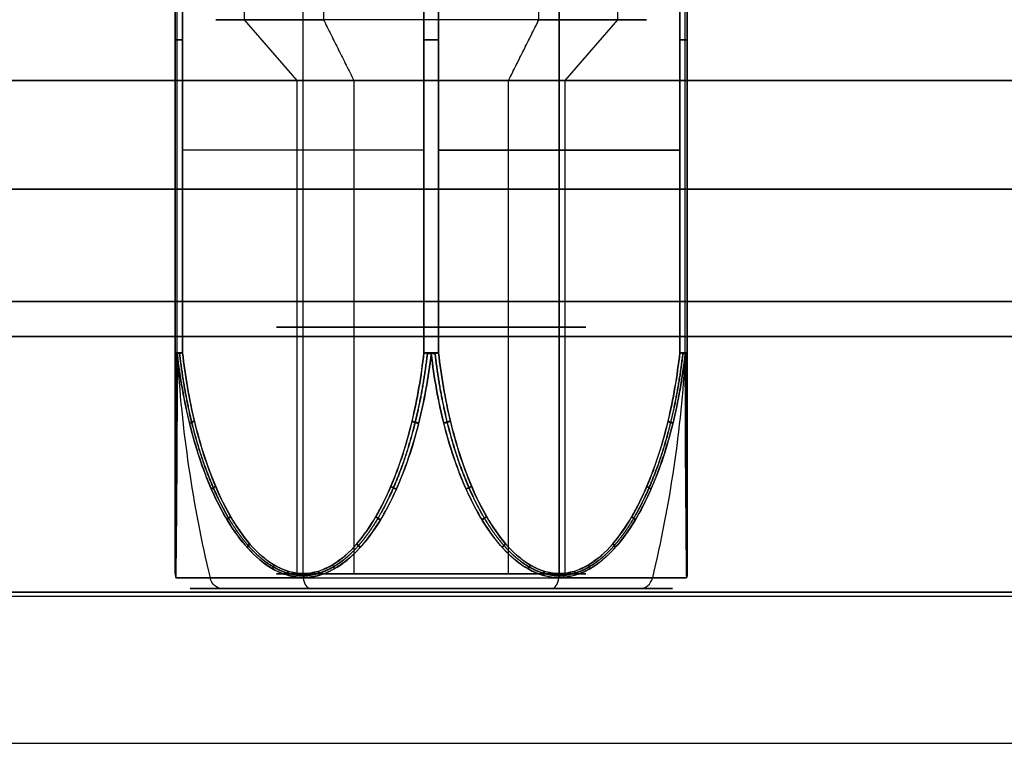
# Model space of a CAD drawing. Header units: millimetres. Extents: x -175 to 175, y -101 to 102.
# Tile 123 of 133: x 55.34 to 68.7, y 85.5 to 95.33. Entities that reach past the tile are written whole.
import ezdxf

# ---------------------------------------------------------------- set-up
doc = ezdxf.new("R2010")
doc.units = ezdxf.units.MM
doc.layers.add('Livello 01', color=7, linetype='Continuous')

msp = doc.modelspace()

# ---------------------------------------------------------------- linework, layer by layer
at = {"layer": 'Livello 01', "color": 254, "true_color": 0xcad1ee}
for p, q in [((58.392, 95.325, -111.948), (58.392, 101.5, -111.948)), ((63.458, 95.325, -109.023), (63.458, 101.5, -109.023)), ((57.45, 87.805, -110.486), (57.45, 99.3, -110.486)), ((57.477, 90.801, -112.476), (57.477, 99.3, -112.476)), ((59.187, 87.805, -107.476), (59.187, 99.3, -107.476)), ((59.187, 87.805, -113.495), (59.187, 99.3, -113.495)), ((60.825, 90.801, -106.531), (60.825, 99.3, -106.531)), ((62.662, 99.3, -113.495), (62.662, 87.805, -113.495)), ((62.662, 87.805, -107.476), (62.662, 99.3, -107.476)), ((64.373, 90.801, -108.495), (64.373, 99.3, -108.495)), ((64.4, 87.805, -110.486), (64.4, 99.3, -110.486)), ((59.106, 94.5, -111.536), (58.392, 95.325, -111.948)), ((61.975, 94.5, -112.304), (62.387, 95.325, -113.019)), ((62.744, 94.5, -109.436), (63.458, 95.325, -109.023)), ((-142, 94.5, 33.6), (142, 94.5, 33.6)), ((-142, 94.5, -254.6), (142, 94.5, -254.6)), ((59.106, 87.8, -111.536), (59.106, 94.5, -111.536)), ((62.744, 87.8, -109.436), (62.744, 94.5, -109.436)), ((57.45, 93.552, -112.376), (57.45, 93.552, -108.595)), ((60.825, 93.552, -106.531), (57.55, 93.552, -108.422)), ((60.825, 93.552, -114.44), (57.55, 93.552, -112.55)), ((64.3, 93.552, -112.55), (61.025, 93.552, -114.44)), ((61.025, 93.552, -106.531), (64.3, 93.552, -108.422)), ((64.4, 93.552, -108.595), (64.4, 93.552, -112.376)), ((-142, 93.025, 30.5), (142, 93.025, 30.5)), ((-142, 93.025, 32.5), (142, 93.025, 32.5)), ((142, 93.025, -251.5), (-142, 93.025, -251.5)), ((142, 93.025, -253.5), (-142, 93.025, -253.5)), ((-142, 91.025, 34.6), (142, 91.025, 34.6)), ((-142, 91.025, 32.6), (142, 91.025, 32.6)), ((142, 91.025, -255.6), (-142, 91.025, -255.6)), ((142, 91.025, -253.6), (-142, 91.025, -253.6)), ((62.744, 87.8, -109.436), (59.106, 87.8, -111.536)), ((61.975, 87.8, -112.304), (59.875, 87.8, -108.667)), ((63.76, 87.6, -108.849), (58.09, 87.6, -112.122)), ((59.288, 87.6, -107.65), (62.562, 87.6, -113.321)), ((-142, 87.5, 32.55), (142, 87.5, 32.55)), ((-142, 87.5, -253.55), (142, 87.5, -253.55)), ((-142, 85.5, 32.55), (142, 85.5, 32.55)), ((-142, 85.5, -253.55), (142, 85.5, -253.55))]:
    msp.add_line(p, q, dxfattribs=at)
at = {"layer": 'Livello 01', "color": 254, "true_color": 0xcad1ee, "extrusion": (0, 1, 0)}
for centre, radius, start, end in [((-60.925, -110.486, 95.325), 2.925, 240, 60), ((-57.65, -112.376, 95.05), 0.2, 300, 0), ((-57.65, -108.595, 95.05), 0.2, 360, 60), ((-60.925, -114.267, 95.05), 0.2, 240, 300), ((-60.925, -106.704, 95.05), 0.2, 60, 120), ((-64.2, -112.376, 95.05), 0.2, 180, 240), ((-64.2, -108.595, 95.05), 0.2, 120, 180), ((-60.925, -110.486, 94.5), 2.1, 60, 240), ((-60.925, -110.486, 91.15), 2.1, 240, 60), ((-60.925, -110.486, 91.15), 2.1, 60, 240), ((-57.65, -112.376, 90.801), 0.2, 300, 0), ((-57.65, -108.595, 90.801), 0.2, 360, 60), ((-60.925, -114.267, 90.801), 0.2, 240, 300), ((-64.2, -112.376, 90.801), 0.2, 180, 240), ((-64.2, -112.376, 90.801), 0.2, 180, 240), ((-60.925, -110.486, 87.8), 2.1, 240, 60), ((-60.925, -110.486, 87.747), 3.466, 60, 240), ((-60.925, -110.486, 87.8), 2.1, 60, 240), ((-60.925, -110.486, 87.6), 3.274, 278.832, 60), ((-60.925, -110.486, 87.6), 3.274, 240, 60), ((-60.925, -110.486, 87.6), 3.274, 60, 240), ((-60.925, -110.486, 87.6), 3.274, 60, 125.7143)]:
    msp.add_arc(centre, radius, start, end, dxfattribs=at)
at = {"layer": 'Livello 01', "color": 254, "true_color": 0xcad1ee, "extrusion": (0, -1, 0)}
for centre, radius, start, end in [((60.925, -110.486, -95.325), 2.925, 300, 120), ((60.925, -110.486, -94.5), 2.1, 120, 300), ((60.925, -106.704, -90.801), 0.2, 60, 120), ((64.2, -108.595, -90.801), 0.2, 0, 60), ((60.925, -110.486, -87.747), 3.466, 120, 300)]:
    msp.add_arc(centre, radius, start, end, dxfattribs=at)
at = {"layer": 'Livello 01', "color": 254, "true_color": 0xcad1ee, "extrusion": (-5.67102e-11, -0.991716, 0.128453)}
msp.add_arc((57.65, -99.782, -104.484), 0.2, 180, 210.2068, dxfattribs=at)
at = {"layer": 'Livello 01', "color": 254, "true_color": 0xcad1ee, "extrusion": (-1.68508e-12, -0.991716, -0.128453)}
msp.add_arc((57.65, -119.359, -76.099), 0.2, 149.7932, 180, dxfattribs=at)
at = {"layer": 'Livello 01', "color": 254, "true_color": 0xcad1ee, "extrusion": (0.111243, -0.991716, -0.064226)}
msp.add_arc((67.413, -117.527, -76.418), 0.2, 209.9991, 240.206, dxfattribs=at)
at = {"layer": 'Livello 01', "color": 254, "true_color": 0xcad1ee, "extrusion": (0.111243, -0.991716, 0.064226)}
msp.add_arc((67.413, -102.988, -90.61), 0.2, 119.794, 150.0009, dxfattribs=at)
at = {"layer": 'Livello 01', "color": 254, "true_color": 0xcad1ee, "extrusion": (-0.5, 2.64407e-16, 0.866025)}
msp.add_arc((-91.757, 8.507, -126.146), 15, 273.7055, 285.5083, dxfattribs=at)
at = {"layer": 'Livello 01', "color": 254, "true_color": 0xcad1ee, "extrusion": (-0.111243, -0.991716, 0.064226)}
msp.add_arc((50.423, -107.8, -104.165), 0.2, 240.206, 270.4128, dxfattribs=at)
at = {"layer": 'Livello 01', "color": 254, "true_color": 0xcad1ee, "extrusion": (-0.111243, -0.991716, -0.064226)}
msp.add_arc((50.423, -112.715, -89.973), 0.2, 89.5872, 119.794, dxfattribs=at)
at = {"layer": 'Livello 01', "color": 254, "true_color": 0xcad1ee, "extrusion": (-0.111243, 0.991716, -0.064226)}
msp.add_arc((-70.667, -108.672, 90.61), 0.2, 240.206, 270.4128, dxfattribs=at)
at = {"layer": 'Livello 01', "color": 254, "true_color": 0xcad1ee, "extrusion": (-0.111243, 0.991716, 0.064226)}
msp.add_arc((-70.667, -111.843, 76.418), 0.2, 89.5872, 119.794, dxfattribs=at)
at = {"layer": 'Livello 01', "color": 254, "true_color": 0xcad1ee, "extrusion": (0.5, -3.12481e-16, -0.866025)}
msp.add_arc((91.757, -13.468, 126.146), 15, 93.7055, 105.5083, dxfattribs=at)
at = {"layer": 'Livello 01', "color": 254, "true_color": 0xcad1ee, "extrusion": (0.111243, 0.991716, 0.064226)}
msp.add_arc((-53.678, -118.399, 89.973), 0.2, 209.9991, 240.206, dxfattribs=at)
at = {"layer": 'Livello 01', "color": 254, "true_color": 0xcad1ee, "extrusion": (0.111243, 0.991716, -0.064226)}
msp.add_arc((-53.678, -102.115, 104.165), 0.2, 119.794, 150.0009, dxfattribs=at)
at = {"layer": 'Livello 01', "color": 254, "true_color": 0xcad1ee, "extrusion": (-6.36229e-13, -0.991716, -0.128453)}
msp.add_arc((64.2, -119.359, -76.099), 0.2, 0, 30.2068, dxfattribs=at)
at = {"layer": 'Livello 01', "color": 254, "true_color": 0xcad1ee, "extrusion": (-7.07231e-13, -0.991716, 0.128453)}
msp.add_arc((64.2, -99.782, -104.484), 0.2, 329.7932, 360, dxfattribs=at)
at = {"layer": 'Livello 01', "color": 254, "true_color": 0xcad1ee, "extrusion": (0.5, -1.9057e-16, -0.866025)}
msp.add_arc((87.8, -5.754, 126.146), 0.2, 180, 254.4917, dxfattribs=at)
at = {"layer": 'Livello 01', "color": 254, "true_color": 0xcad1ee, "extrusion": (-0.866025, -7.62676e-09, -0.5)}
msp.add_arc((-91.757, -137.133, 2.48), 15, 74.4917, 74.5099, dxfattribs=at)
at = {"layer": 'Livello 01', "color": 254, "true_color": 0xcad1ee, "extrusion": (0.866025, -3.12481e-16, 0.5)}
msp.add_arc((91.757, -137.133, -2.48), 15, 105.4901, 105.5083, dxfattribs=at)
at = {"layer": 'Livello 01', "color": 254, "true_color": 0xcad1ee, "extrusion": (-0.866025, -2.23987e-14, -0.5)}
msp.add_arc((-87.8, -122.872, 2.48), 0.2, 0, 74.4917, dxfattribs=at)
at = {"layer": 'Livello 01', "color": 254, "true_color": 0xcad1ee, "extrusion": (0.866025, -3.70814e-14, 0.5)}
msp.add_arc((87.8, -129.42, -2.48), 0.2, 180, 254.4917, dxfattribs=at)
at = {"layer": 'Livello 01', "color": 254, "true_color": 0xcad1ee, "extrusion": (-0.866025, -4.42881e-10, -0.5)}
msp.add_arc((-91.757, -115.158, 2.48), 15, 285.4901, 285.5083, dxfattribs=at)
at = {"layer": 'Livello 01', "color": 254, "true_color": 0xcad1ee, "extrusion": (-0.5, -1.9057e-16, 0.866025)}
msp.add_arc((-87.8, 0.794, -126.146), 0.2, 0, 74.4917, dxfattribs=at)
at = {"layer": 'Livello 01', "color": 254, "true_color": 0xcad1ee}
for points in [[(59.462, 101.5, -107.952), (59.462, 95.325, -107.952)], [(62.387, 95.325, -113.019), (62.387, 101.5, -113.019)], [(57.45, 99.3, -112.376), (57.45, 90.801, -112.376)], [(57.45, 90.801, -108.595), (57.45, 99.3, -108.595)], [(57.55, 99.3, -108.422), (57.55, 90.801, -108.422)], [(57.55, 90.801, -112.55), (57.55, 99.3, -112.55)], [(60.825, 90.801, -106.531), (60.825, 99.3, -106.531)], [(60.825, 99.3, -114.44), (60.825, 90.801, -114.44)], [(61.025, 90.801, -114.44), (61.025, 99.3, -114.44)], [(61.025, 99.3, -106.531), (61.025, 90.801, -106.531)], [(64.3, 99.3, -112.55), (64.3, 90.801, -112.55)], [(64.3, 90.801, -108.422), (64.3, 99.3, -108.422)], [(64.4, 90.801, -112.376), (64.4, 99.3, -112.376)], [(64.4, 99.3, -108.595), (64.4, 90.801, -108.595)], [(59.462, 95.325, -107.952), (59.875, 94.5, -108.667)], [(61.975, 94.5, -112.304), (62.387, 95.325, -113.019)], [(-142, 94.5, 32.6), (142, 94.5, 32.6)], [(142, 94.5, 34.6), (-142, 94.5, 34.6)], [(-142, 94.5, -255.6), (142, 94.5, -255.6)], [(142, 94.5, -253.6), (-142, 94.5, -253.6)], [(59.875, 94.5, -108.667), (59.875, 87.8, -108.667)], [(61.975, 87.8, -112.304), (61.975, 94.5, -112.304)], [(142, 91.5, 62.5), (-142, 91.5, 62.5)], [(142, 91.5, 60.5), (-142, 91.5, 60.5)], [(-142, 91.5, -283.5), (142, 91.5, -283.5)], [(-142, 91.5, -281.5), (142, 91.5, -281.5)], [(142, 87.55, 30.5), (-142, 87.55, 30.5)], [(142, 87.55, 32.5), (-142, 87.55, 32.5)], [(-142, 87.55, 34.6), (142, 87.55, 34.6)], [(-142, 87.55, 32.6), (142, 87.55, 32.6)], [(-142, 87.55, -251.5), (142, 87.55, -251.5)], [(-142, 87.55, -253.5), (142, 87.55, -253.5)], [(142, 87.55, -255.6), (-142, 87.55, -255.6)], [(142, 87.55, -253.6), (-142, 87.55, -253.6)]]:
    msp.add_open_spline(points, degree=1, dxfattribs=at)
for points, knots in [([(57.45, 90.801, -112.376), (57.45, 90.486, -112.336), (57.45, 90.177, -112.275), (57.45, 89.572, -112.107), (57.45, 89.275, -112), (57.45, 88.846, -111.789), (57.45, 88.708, -111.711), (57.45, 88.446, -111.535), (57.45, 88.32, -111.436), (57.45, 88.094, -111.211), (57.45, 87.994, -111.085), (57.45, 87.884, -110.872), (57.45, 87.855, -110.798), (57.45, 87.815, -110.644), (57.45, 87.804, -110.563), (57.45, 87.805, -110.403), (57.45, 87.816, -110.322), (57.45, 87.857, -110.169), (57.45, 87.886, -110.095), (57.45, 87.997, -109.882), (57.45, 88.098, -109.756), (57.45, 88.325, -109.531), (57.45, 88.449, -109.434), (57.45, 88.711, -109.259), (57.45, 88.848, -109.181), (57.45, 89.276, -108.971), (57.45, 89.573, -108.864), (57.45, 90.178, -108.696), (57.45, 90.486, -108.635), (57.45, 90.801, -108.595)], [0, 0, 0, 0, 0.951317, 0.951317, 1.902634, 1.902634, 2.378293, 2.378293, 2.853951, 2.853951, 3.32961, 3.32961, 3.567439, 3.567439, 3.805268, 3.805268, 4.043098, 4.043098, 4.280927, 4.280927, 4.756586, 4.756586, 5.232244, 5.232244, 5.707903, 5.707903, 6.65922, 6.65922, 7.610537, 7.610537, 7.610537, 7.610537]), ([(57.477, 90.788, -108.495), (57.476, 90.465, -108.538), (57.475, 90.147, -108.603), (57.473, 89.528, -108.781), (57.471, 89.225, -108.895), (57.468, 88.79, -109.119), (57.467, 88.651, -109.202), (57.464, 88.387, -109.388), (57.463, 88.262, -109.491), (57.461, 88.036, -109.729), (57.459, 87.937, -109.862), (57.458, 87.829, -110.084), (57.458, 87.801, -110.16), (57.457, 87.762, -110.318), (57.457, 87.751, -110.401), (57.457, 87.751, -110.565), (57.457, 87.761, -110.648), (57.458, 87.8, -110.807), (57.458, 87.828, -110.883), (57.459, 87.934, -111.105), (57.461, 88.032, -111.238), (57.463, 88.257, -111.475), (57.464, 88.383, -111.581), (57.466, 88.648, -111.768), (57.468, 88.788, -111.851), (57.471, 89.223, -112.075), (57.473, 89.527, -112.189), (57.475, 90.147, -112.368), (57.476, 90.465, -112.433), (57.477, 90.788, -112.476)], [-7.814188, -7.814188, -7.814188, -7.814188, -6.837415, -6.837415, -5.860641, -5.860641, -5.372254, -5.372254, -4.883868, -4.883868, -4.395481, -4.395481, -4.151287, -4.151287, -3.907094, -3.907094, -3.662901, -3.662901, -3.418707, -3.418707, -2.930321, -2.930321, -2.441934, -2.441934, -1.953547, -1.953547, -0.976774, -0.976774, 0, 0, 0, 0]), ([(57.477, 90.788, -112.476), (57.514, 90.465, -112.498), (57.569, 90.149, -112.531), (57.722, 89.53, -112.623), (57.82, 89.226, -112.682), (58.012, 88.791, -112.796), (58.083, 88.652, -112.838), (58.243, 88.388, -112.934), (58.333, 88.262, -112.987), (58.538, 88.036, -113.108), (58.653, 87.937, -113.175), (58.842, 87.83, -113.286), (58.908, 87.802, -113.324), (59.045, 87.762, -113.404), (59.117, 87.752, -113.446), (59.329, 87.75, -113.568), (59.47, 87.791, -113.649), (59.728, 87.934, -113.796), (59.843, 88.031, -113.861), (60.051, 88.256, -113.979), (60.141, 88.381, -114.029), (60.305, 88.646, -114.121), (60.378, 88.787, -114.162), (60.574, 89.221, -114.271), (60.673, 89.523, -114.327), (60.83, 90.144, -114.414), (60.887, 90.465, -114.446), (60.925, 90.788, -114.467)], [-7.817262, -7.817262, -7.817262, -7.817262, -6.840104, -6.840104, -5.862946, -5.862946, -5.374368, -5.374368, -4.885789, -4.885789, -4.39721, -4.39721, -4.15292, -4.15292, -3.908631, -3.908631, -3.420052, -3.420052, -2.931473, -2.931473, -2.442894, -2.442894, -1.954315, -1.954315, -0.977158, -0.977158, 0, 0, 0, 0]), ([(59.191, 87.751, -107.482), (59.05, 87.751, -107.564), (58.909, 87.793, -107.646), (58.653, 87.936, -107.795), (58.541, 88.033, -107.862), (58.335, 88.259, -107.983), (58.246, 88.384, -108.036), (58.085, 88.648, -108.132), (58.013, 88.789, -108.174), (57.821, 89.223, -108.289), (57.724, 89.524, -108.347), (57.57, 90.145, -108.439), (57.514, 90.465, -108.473), (57.477, 90.788, -108.495)], [-3.910162, -3.910162, -3.910162, -3.910162, -3.421391, -3.421391, -2.932621, -2.932621, -2.443851, -2.443851, -1.955081, -1.955081, -0.97754, -0.97754, 0, 0, 0, 0]), ([(57.55, 90.801, -108.422), (57.585, 90.486, -108.401), (57.639, 90.173, -108.37), (57.785, 89.566, -108.286), (57.878, 89.271, -108.232), (58.06, 88.844, -108.127), (58.128, 88.705, -108.088), (58.281, 88.443, -108), (58.365, 88.319, -107.951), (58.561, 88.092, -107.838), (58.669, 87.994, -107.775), (58.916, 87.847, -107.633), (59.054, 87.804, -107.553), (59.26, 87.805, -107.434), (59.33, 87.816, -107.394), (59.463, 87.857, -107.317), (59.526, 87.887, -107.28), (59.709, 87.996, -107.175), (59.819, 88.097, -107.112), (60.014, 88.324, -106.999), (60.098, 88.449, -106.95), (60.25, 88.711, -106.863), (60.317, 88.848, -106.824), (60.499, 89.276, -106.719), (60.592, 89.573, -106.665), (60.737, 90.178, -106.581), (60.79, 90.486, -106.551), (60.825, 90.801, -106.531)], [0, 0, 0, 0, 0.951736, 0.951736, 1.903472, 1.903472, 2.37934, 2.37934, 2.855208, 2.855208, 3.331076, 3.331076, 3.806944, 3.806944, 4.044878, 4.044878, 4.282812, 4.282812, 4.75868, 4.75868, 5.234548, 5.234548, 5.710416, 5.710416, 6.662152, 6.662152, 7.613888, 7.613888, 7.613888, 7.613888]), ([(60.825, 90.801, -114.44), (60.79, 90.486, -114.42), (60.736, 90.173, -114.389), (60.59, 89.566, -114.305), (60.497, 89.271, -114.251), (60.315, 88.844, -114.146), (60.247, 88.705, -114.107), (60.094, 88.443, -114.019), (60.01, 88.319, -113.97), (59.814, 88.092, -113.857), (59.706, 87.994, -113.794), (59.459, 87.847, -113.652), (59.321, 87.804, -113.572), (59.115, 87.805, -113.453), (59.045, 87.816, -113.413), (58.912, 87.857, -113.336), (58.849, 87.887, -113.299), (58.666, 87.996, -113.194), (58.556, 88.097, -113.131), (58.361, 88.324, -113.018), (58.277, 88.449, -112.969), (58.125, 88.711, -112.882), (58.058, 88.848, -112.843), (57.876, 89.276, -112.738), (57.783, 89.573, -112.684), (57.638, 90.178, -112.6), (57.585, 90.486, -112.57), (57.55, 90.801, -112.55)], [0, 0, 0, 0, 0.951736, 0.951736, 1.903472, 1.903472, 2.37934, 2.37934, 2.855208, 2.855208, 3.331076, 3.331076, 3.806944, 3.806944, 4.044878, 4.044878, 4.282812, 4.282812, 4.75868, 4.75868, 5.234548, 5.234548, 5.710416, 5.710416, 6.662152, 6.662152, 7.613888, 7.613888, 7.613888, 7.613888]), ([(60.925, 90.788, -106.504), (60.887, 90.465, -106.525), (60.831, 90.148, -106.557), (60.675, 89.529, -106.643), (60.575, 89.224, -106.699), (60.379, 88.789, -106.808), (60.307, 88.65, -106.849), (60.144, 88.385, -106.94), (60.053, 88.259, -106.991), (59.845, 88.034, -107.108), (59.729, 87.935, -107.174), (59.538, 87.828, -107.283), (59.472, 87.8, -107.321), (59.333, 87.761, -107.4), (59.262, 87.751, -107.442), (59.191, 87.751, -107.482)], [-3.907074, -3.907074, -3.907074, -3.907074, -2.930306, -2.930306, -1.953537, -1.953537, -1.465153, -1.465153, -0.976769, -0.976769, -0.488384, -0.488384, -0.244192, -0.244192, 0, 0, 0, 0]), ([(60.925, 90.788, -114.467), (60.963, 90.465, -114.446), (61.019, 90.148, -114.415), (61.175, 89.529, -114.328), (61.275, 89.224, -114.272), (61.471, 88.789, -114.163), (61.543, 88.65, -114.122), (61.706, 88.385, -114.031), (61.797, 88.259, -113.98), (62.005, 88.034, -113.863), (62.121, 87.935, -113.797), (62.312, 87.828, -113.688), (62.378, 87.8, -113.65), (62.517, 87.761, -113.571), (62.588, 87.751, -113.53), (62.659, 87.751, -113.489)], [-3.907074, -3.907074, -3.907074, -3.907074, -2.930306, -2.930306, -1.953537, -1.953537, -1.465153, -1.465153, -0.976769, -0.976769, -0.488384, -0.488384, -0.244192, -0.244192, 0, 0, 0, 0]), ([(64.373, 90.788, -108.495), (64.336, 90.465, -108.473), (64.281, 90.149, -108.44), (64.128, 89.53, -108.348), (64.03, 89.226, -108.29), (63.838, 88.791, -108.175), (63.767, 88.652, -108.133), (63.607, 88.388, -108.038), (63.517, 88.262, -107.984), (63.312, 88.036, -107.864), (63.197, 87.937, -107.796), (63.008, 87.83, -107.685), (62.942, 87.802, -107.647), (62.805, 87.762, -107.567), (62.733, 87.752, -107.525), (62.521, 87.75, -107.403), (62.38, 87.791, -107.322), (62.122, 87.934, -107.175), (62.007, 88.031, -107.11), (61.799, 88.256, -106.993), (61.709, 88.381, -106.942), (61.545, 88.646, -106.85), (61.472, 88.787, -106.809), (61.276, 89.221, -106.7), (61.177, 89.523, -106.644), (61.02, 90.144, -106.557), (60.963, 90.465, -106.525), (60.925, 90.788, -106.504)], [-7.817262, -7.817262, -7.817262, -7.817262, -6.840104, -6.840104, -5.862946, -5.862946, -5.374368, -5.374368, -4.885789, -4.885789, -4.39721, -4.39721, -4.15292, -4.15292, -3.908631, -3.908631, -3.420052, -3.420052, -2.931473, -2.931473, -2.442894, -2.442894, -1.954315, -1.954315, -0.977158, -0.977158, 0, 0, 0, 0]), ([(64.3, 90.801, -112.55), (64.265, 90.486, -112.57), (64.211, 90.173, -112.601), (64.065, 89.566, -112.685), (63.972, 89.271, -112.739), (63.79, 88.844, -112.844), (63.722, 88.705, -112.883), (63.569, 88.443, -112.971), (63.485, 88.319, -113.02), (63.289, 88.092, -113.133), (63.181, 87.994, -113.196), (62.934, 87.847, -113.338), (62.796, 87.804, -113.418), (62.59, 87.805, -113.537), (62.52, 87.816, -113.577), (62.387, 87.857, -113.654), (62.324, 87.887, -113.691), (62.141, 87.996, -113.796), (62.031, 88.097, -113.859), (61.836, 88.324, -113.972), (61.752, 88.449, -114.021), (61.6, 88.711, -114.109), (61.533, 88.848, -114.147), (61.351, 89.276, -114.252), (61.258, 89.573, -114.306), (61.113, 90.178, -114.39), (61.06, 90.486, -114.42), (61.025, 90.801, -114.44)], [0, 0, 0, 0, 0.951736, 0.951736, 1.903472, 1.903472, 2.37934, 2.37934, 2.855208, 2.855208, 3.331076, 3.331076, 3.806944, 3.806944, 4.044878, 4.044878, 4.282812, 4.282812, 4.75868, 4.75868, 5.234548, 5.234548, 5.710416, 5.710416, 6.662152, 6.662152, 7.613888, 7.613888, 7.613888, 7.613888]), ([(61.025, 90.801, -106.531), (61.06, 90.486, -106.551), (61.114, 90.173, -106.582), (61.26, 89.566, -106.666), (61.353, 89.271, -106.72), (61.535, 88.844, -106.825), (61.603, 88.705, -106.864), (61.756, 88.443, -106.953), (61.84, 88.319, -107.001), (62.036, 88.092, -107.114), (62.144, 87.994, -107.177), (62.391, 87.847, -107.32), (62.529, 87.804, -107.399), (62.735, 87.805, -107.518), (62.805, 87.816, -107.558), (62.938, 87.857, -107.635), (63.001, 87.887, -107.672), (63.184, 87.996, -107.777), (63.294, 88.097, -107.841), (63.489, 88.324, -107.953), (63.573, 88.449, -108.002), (63.725, 88.711, -108.09), (63.792, 88.848, -108.128), (63.974, 89.276, -108.233), (64.067, 89.573, -108.287), (64.212, 90.178, -108.371), (64.265, 90.486, -108.401), (64.3, 90.801, -108.422)], [0, 0, 0, 0, 0.951736, 0.951736, 1.903472, 1.903472, 2.37934, 2.37934, 2.855208, 2.855208, 3.331076, 3.331076, 3.806944, 3.806944, 4.044878, 4.044878, 4.282812, 4.282812, 4.75868, 4.75868, 5.234548, 5.234548, 5.710416, 5.710416, 6.662152, 6.662152, 7.613888, 7.613888, 7.613888, 7.613888]), ([(62.659, 87.751, -113.489), (62.8, 87.751, -113.407), (62.941, 87.793, -113.325), (63.197, 87.936, -113.176), (63.309, 88.033, -113.109), (63.515, 88.259, -112.988), (63.604, 88.384, -112.935), (63.765, 88.648, -112.84), (63.837, 88.789, -112.797), (64.029, 89.223, -112.682), (64.126, 89.524, -112.624), (64.28, 90.145, -112.532), (64.336, 90.465, -112.498), (64.373, 90.788, -112.476)], [-3.910162, -3.910162, -3.910162, -3.910162, -3.421391, -3.421391, -2.932621, -2.932621, -2.443851, -2.443851, -1.955081, -1.955081, -0.97754, -0.97754, 0, 0, 0, 0]), ([(64.373, 90.788, -112.476), (64.374, 90.465, -112.433), (64.375, 90.149, -112.369), (64.377, 89.53, -112.191), (64.379, 89.226, -112.076), (64.382, 88.791, -111.853), (64.383, 88.652, -111.77), (64.386, 88.388, -111.584), (64.387, 88.262, -111.48), (64.389, 88.036, -111.242), (64.391, 87.937, -111.108), (64.392, 87.83, -110.889), (64.392, 87.802, -110.813), (64.393, 87.762, -110.654), (64.393, 87.752, -110.572), (64.393, 87.75, -110.327), (64.392, 87.791, -110.164), (64.391, 87.934, -109.866), (64.389, 88.031, -109.735), (64.387, 88.256, -109.496), (64.386, 88.381, -109.392), (64.384, 88.646, -109.205), (64.382, 88.787, -109.121), (64.379, 89.221, -108.897), (64.377, 89.523, -108.783), (64.375, 90.144, -108.603), (64.374, 90.465, -108.538), (64.373, 90.788, -108.495)], [-7.817262, -7.817262, -7.817262, -7.817262, -6.840104, -6.840104, -5.862946, -5.862946, -5.374368, -5.374368, -4.885789, -4.885789, -4.39721, -4.39721, -4.15292, -4.15292, -3.908631, -3.908631, -3.420052, -3.420052, -2.931473, -2.931473, -2.442894, -2.442894, -1.954315, -1.954315, -0.977158, -0.977158, 0, 0, 0, 0]), ([(64.4, 90.801, -108.595), (64.4, 90.486, -108.636), (64.4, 90.173, -108.697), (64.4, 89.566, -108.866), (64.4, 89.271, -108.973), (64.4, 88.844, -109.183), (64.4, 88.705, -109.262), (64.4, 88.443, -109.438), (64.4, 88.319, -109.536), (64.4, 88.092, -109.762), (64.4, 87.994, -109.887), (64.4, 87.847, -110.172), (64.4, 87.804, -110.331), (64.4, 87.805, -110.57), (64.4, 87.816, -110.65), (64.4, 87.857, -110.804), (64.4, 87.887, -110.877), (64.4, 87.996, -111.088), (64.4, 88.097, -111.215), (64.4, 88.324, -111.439), (64.4, 88.449, -111.537), (64.4, 88.711, -111.713), (64.4, 88.848, -111.79), (64.4, 89.276, -112), (64.4, 89.573, -112.107), (64.4, 90.178, -112.275), (64.4, 90.486, -112.336), (64.4, 90.801, -112.376)], [0, 0, 0, 0, 0.951736, 0.951736, 1.903472, 1.903472, 2.37934, 2.37934, 2.855208, 2.855208, 3.331076, 3.331076, 3.806944, 3.806944, 4.044878, 4.044878, 4.282812, 4.282812, 4.75868, 4.75868, 5.234548, 5.234548, 5.710416, 5.710416, 6.662152, 6.662152, 7.613888, 7.613888, 7.613888, 7.613888])]:
    msp.add_open_spline(points, degree=3, knots=knots, dxfattribs=at)
for points, weights, knots in [([(57.457, 90.794, -108.543), (57.457, 90.481, -108.584), (57.456, 90.173, -108.645), (57.456, 89.568, -108.815), (57.455, 89.27, -108.923), (57.455, 88.838, -109.139), (57.454, 88.699, -109.218), (57.454, 88.435, -109.397), (57.453, 88.309, -109.496), (57.453, 88.079, -109.727), (57.452, 87.977, -109.856), (57.452, 87.863, -110.075), (57.452, 87.833, -110.151), (57.452, 87.791, -110.309), (57.452, 87.779, -110.392), (57.452, 87.777, -110.557), (57.452, 87.787, -110.64), (57.452, 87.826, -110.8), (57.452, 87.855, -110.876), (57.452, 87.964, -111.097), (57.453, 88.064, -111.226), (57.453, 88.291, -111.459), (57.454, 88.418, -111.561), (57.454, 88.682, -111.743), (57.454, 88.821, -111.823), (57.455, 89.253, -112.041), (57.456, 89.553, -112.151), (57.456, 90.164, -112.324), (57.457, 90.476, -112.386), (57.457, 90.794, -112.428)], [0.982728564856, 0.983171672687, 0.983829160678, 0.985591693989, 0.986702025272, 0.988708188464, 0.989421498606, 0.990903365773, 0.991673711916, 0.993190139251, 0.993926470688, 0.994773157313, 0.995005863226, 0.995335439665, 0.995430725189, 0.995445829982, 0.995365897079, 0.995060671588, 0.994838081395, 0.994016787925, 0.993294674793, 0.991788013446, 0.991004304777, 0.989510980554, 0.988792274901, 0.986771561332, 0.985644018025, 0.983850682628, 0.983178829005, 0.982728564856], [0, 0, 0, 0, 0.976774, 0.976774, 1.953548, 1.953548, 2.441935, 2.441935, 2.930322, 2.930322, 3.418709, 3.418709, 3.662902, 3.662902, 3.907096, 3.907096, 4.151289, 4.151289, 4.395483, 4.395483, 4.88387, 4.88387, 5.372257, 5.372257, 5.860644, 5.860644, 6.837418, 6.837418, 7.814192, 7.814192, 7.814192, 7.814192]), ([(57.509, 90.794, -112.518), (57.545, 90.478, -112.539), (57.599, 90.167, -112.57), (57.747, 89.558, -112.657), (57.842, 89.259, -112.712), (58.028, 88.829, -112.82), (58.097, 88.69, -112.86), (58.252, 88.427, -112.951), (58.339, 88.301, -113.001), (58.539, 88.072, -113.118), (58.652, 87.971, -113.183), (58.84, 87.86, -113.292), (58.905, 87.831, -113.33), (59.042, 87.789, -113.409), (59.114, 87.778, -113.45), (59.255, 87.777, -113.532), (59.327, 87.788, -113.573), (59.465, 87.828, -113.653), (59.531, 87.857, -113.691), (59.722, 87.968, -113.801), (59.834, 88.068, -113.865), (60.035, 88.295, -113.981), (60.122, 88.42, -114.031), (60.279, 88.684, -114.121), (60.349, 88.825, -114.161), (60.537, 89.254, -114.268), (60.632, 89.552, -114.322), (60.782, 90.163, -114.408), (60.837, 90.477, -114.439), (60.873, 90.794, -114.46)], [0.982729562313, 0.983177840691, 0.983844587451, 0.985626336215, 0.986750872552, 0.988756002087, 0.989469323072, 0.990952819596, 0.991729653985, 0.993239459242, 0.993969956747, 0.994796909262, 0.995025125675, 0.995346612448, 0.995435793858, 0.995442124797, 0.99535922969, 0.995047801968, 0.99482026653, 0.99399155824, 0.993272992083, 0.991763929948, 0.990991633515, 0.989500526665, 0.988776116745, 0.986770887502, 0.985649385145, 0.983854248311, 0.983177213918, 0.982729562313], [0, 0, 0, 0, 0.97677, 0.97677, 1.953539, 1.953539, 2.441924, 2.441924, 2.930309, 2.930309, 3.418694, 3.418694, 3.662887, 3.662887, 3.907079, 3.907079, 4.151271, 4.151271, 4.395464, 4.395464, 4.883849, 4.883849, 5.372234, 5.372234, 5.860618, 5.860618, 6.837388, 6.837388, 7.814158, 7.814158, 7.814158, 7.814158]), ([(60.873, 90.794, -106.511), (60.837, 90.478, -106.532), (60.783, 90.167, -106.562), (60.634, 89.558, -106.648), (60.538, 89.259, -106.702), (60.351, 88.829, -106.809), (60.282, 88.69, -106.849), (60.126, 88.427, -106.938), (60.039, 88.301, -106.988), (59.839, 88.072, -107.103), (59.726, 87.971, -107.168), (59.537, 87.86, -107.276), (59.472, 87.831, -107.314), (59.335, 87.789, -107.393), (59.263, 87.778, -107.434), (59.122, 87.777, -107.516), (59.05, 87.788, -107.558), (58.912, 87.828, -107.637), (58.846, 87.857, -107.676), (58.655, 87.968, -107.786), (58.544, 88.068, -107.851), (58.343, 88.295, -107.967), (58.256, 88.42, -108.018), (58.1, 88.684, -108.109), (58.03, 88.825, -108.15), (57.844, 89.254, -108.258), (57.749, 89.552, -108.313), (57.599, 90.163, -108.4), (57.545, 90.477, -108.432), (57.509, 90.794, -108.453)], [0.9827295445, 0.98317782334, 0.983844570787, 0.98562632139, 0.986750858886, 0.98875599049, 0.98946931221, 0.990952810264, 0.991729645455, 0.993239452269, 0.993969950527, 0.994796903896, 0.995025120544, 0.995346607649, 0.99543578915, 0.995442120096, 0.995359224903, 0.995047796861, 0.994820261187, 0.993991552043, 0.993272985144, 0.991763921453, 0.990991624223, 0.989500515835, 0.988776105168, 0.986770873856, 0.985649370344, 0.983854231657, 0.983177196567, 0.9827295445], [0, 0, 0, 0, 0.97677, 0.97677, 1.953539, 1.953539, 2.441924, 2.441924, 2.930309, 2.930309, 3.418694, 3.418694, 3.662887, 3.662887, 3.907079, 3.907079, 4.151271, 4.151271, 4.395464, 4.395464, 4.883849, 4.883849, 5.372234, 5.372234, 5.860618, 5.860618, 6.837388, 6.837388, 7.814158, 7.814158, 7.814158, 7.814158]), ([(60.977, 90.794, -114.46), (61.013, 90.478, -114.44), (61.067, 90.167, -114.409), (61.216, 89.558, -114.323), (61.312, 89.259, -114.269), (61.499, 88.829, -114.162), (61.568, 88.69, -114.122), (61.724, 88.427, -114.033), (61.811, 88.301, -113.983), (62.011, 88.072, -113.868), (62.124, 87.971, -113.803), (62.313, 87.86, -113.695), (62.378, 87.831, -113.657), (62.515, 87.789, -113.578), (62.587, 87.778, -113.537), (62.728, 87.777, -113.455), (62.8, 87.788, -113.413), (62.938, 87.828, -113.334), (63.004, 87.857, -113.295), (63.195, 87.968, -113.185), (63.306, 88.068, -113.12), (63.507, 88.295, -113.004), (63.594, 88.42, -112.953), (63.75, 88.684, -112.862), (63.82, 88.825, -112.822), (64.006, 89.254, -112.713), (64.101, 89.552, -112.658), (64.251, 90.163, -112.571), (64.305, 90.477, -112.539), (64.341, 90.794, -112.518)], [0.9827295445, 0.98317782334, 0.983844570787, 0.98562632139, 0.986750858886, 0.98875599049, 0.98946931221, 0.990952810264, 0.991729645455, 0.993239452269, 0.993969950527, 0.994796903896, 0.995025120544, 0.995346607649, 0.99543578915, 0.995442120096, 0.995359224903, 0.995047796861, 0.994820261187, 0.993991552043, 0.993272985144, 0.991763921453, 0.990991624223, 0.989500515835, 0.988776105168, 0.986770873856, 0.985649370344, 0.983854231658, 0.983177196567, 0.9827295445], [0, 0, 0, 0, 0.97677, 0.97677, 1.953539, 1.953539, 2.441924, 2.441924, 2.930309, 2.930309, 3.418694, 3.418694, 3.662887, 3.662887, 3.907079, 3.907079, 4.151271, 4.151271, 4.395464, 4.395464, 4.883849, 4.883849, 5.372234, 5.372234, 5.860618, 5.860618, 6.837388, 6.837388, 7.814158, 7.814158, 7.814158, 7.814158]), ([(64.341, 90.794, -108.453), (64.305, 90.478, -108.432), (64.251, 90.167, -108.401), (64.103, 89.558, -108.314), (64.008, 89.259, -108.259), (63.822, 88.829, -108.151), (63.753, 88.69, -108.111), (63.598, 88.427, -108.02), (63.511, 88.301, -107.97), (63.311, 88.072, -107.854), (63.198, 87.971, -107.788), (63.01, 87.86, -107.679), (62.945, 87.831, -107.642), (62.808, 87.789, -107.562), (62.736, 87.778, -107.521), (62.595, 87.777, -107.439), (62.523, 87.788, -107.398), (62.385, 87.828, -107.318), (62.319, 87.857, -107.28), (62.128, 87.968, -107.17), (62.016, 88.068, -107.106), (61.815, 88.295, -106.991), (61.728, 88.42, -106.941), (61.571, 88.684, -106.851), (61.501, 88.825, -106.81), (61.313, 89.254, -106.703), (61.218, 89.552, -106.649), (61.068, 90.163, -106.563), (61.013, 90.477, -106.532), (60.977, 90.794, -106.511)], [0.982729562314, 0.983177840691, 0.983844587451, 0.985626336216, 0.986750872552, 0.988756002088, 0.989469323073, 0.990952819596, 0.991729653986, 0.993239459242, 0.993969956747, 0.994796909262, 0.995025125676, 0.995346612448, 0.995435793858, 0.995442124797, 0.99535922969, 0.995047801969, 0.99482026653, 0.99399155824, 0.993272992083, 0.991763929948, 0.990991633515, 0.989500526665, 0.988776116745, 0.986770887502, 0.985649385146, 0.983854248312, 0.983177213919, 0.982729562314], [0, 0, 0, 0, 0.97677, 0.97677, 1.953539, 1.953539, 2.441924, 2.441924, 2.930309, 2.930309, 3.418694, 3.418694, 3.662887, 3.662887, 3.907079, 3.907079, 4.151271, 4.151271, 4.395464, 4.395464, 4.883849, 4.883849, 5.372234, 5.372234, 5.860618, 5.860618, 6.837388, 6.837388, 7.814158, 7.814158, 7.814158, 7.814158]), ([(64.393, 90.794, -112.428), (64.393, 90.478, -112.386), (64.394, 90.167, -112.324), (64.394, 89.558, -112.152), (64.395, 89.259, -112.042), (64.396, 88.829, -111.827), (64.396, 88.69, -111.747), (64.396, 88.427, -111.568), (64.397, 88.301, -111.467), (64.397, 88.072, -111.236), (64.398, 87.971, -111.106), (64.398, 87.86, -110.888), (64.398, 87.831, -110.813), (64.398, 87.789, -110.655), (64.398, 87.778, -110.572), (64.398, 87.777, -110.409), (64.398, 87.788, -110.325), (64.398, 87.828, -110.167), (64.398, 87.857, -110.09), (64.398, 87.968, -109.87), (64.397, 88.068, -109.741), (64.397, 88.295, -109.509), (64.396, 88.42, -109.408), (64.396, 88.684, -109.227), (64.396, 88.825, -109.146), (64.395, 89.254, -108.931), (64.394, 89.552, -108.821), (64.394, 90.163, -108.648), (64.393, 90.477, -108.585), (64.393, 90.794, -108.543)], [0.982729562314, 0.983177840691, 0.983844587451, 0.985626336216, 0.986750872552, 0.988756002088, 0.989469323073, 0.990952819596, 0.991729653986, 0.993239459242, 0.993969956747, 0.994796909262, 0.995025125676, 0.995346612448, 0.995435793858, 0.995442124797, 0.99535922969, 0.995047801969, 0.99482026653, 0.99399155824, 0.993272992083, 0.991763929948, 0.990991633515, 0.989500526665, 0.988776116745, 0.986770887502, 0.985649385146, 0.983854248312, 0.983177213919, 0.982729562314], [0, 0, 0, 0, 0.97677, 0.97677, 1.953539, 1.953539, 2.441924, 2.441924, 2.930309, 2.930309, 3.418694, 3.418694, 3.662887, 3.662887, 3.907079, 3.907079, 4.151271, 4.151271, 4.395464, 4.395464, 4.883849, 4.883849, 5.372234, 5.372234, 5.860618, 5.860618, 6.837388, 6.837388, 7.814158, 7.814158, 7.814158, 7.814158])]:
    msp.add_rational_spline(points, weights, degree=3, knots=knots, dxfattribs=at)
for points, weights in [([(57.45, 89.884, -108.778), (57.45, 89.87, -108.729), (57.474, 89.858, -108.686)], [0.999999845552, 0.969420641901, 1.00000057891]), ([(57.45, 89.871, -112.19), (57.45, 89.858, -112.239), (57.474, 89.846, -112.281)], [0.999999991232, 0.969494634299, 1.0000001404]), ([(57.71, 89.875, -112.642), (57.668, 89.862, -112.618), (57.643, 89.85, -112.576)], [0.999999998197, 0.969469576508, 0.999999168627]), ([(57.712, 89.87, -108.328), (57.67, 89.856, -108.352), (57.645, 89.844, -108.395)], [1.00000018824, 0.969502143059, 0.999999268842]), ([(60.663, 89.87, -114.347), (60.705, 89.856, -114.371), (60.754, 89.844, -114.372)], [1.00000018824, 0.969502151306, 0.999999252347]), ([(60.665, 89.875, -106.623), (60.707, 89.862, -106.599), (60.756, 89.85, -106.598)], [0.999999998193, 0.969469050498, 1.00000022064]), ([(61.185, 89.875, -114.348), (61.143, 89.862, -114.372), (61.094, 89.85, -114.373)], [0.999999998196, 0.969469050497, 1.00000022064]), ([(61.187, 89.87, -106.624), (61.145, 89.856, -106.6), (61.096, 89.844, -106.599)], [1.00000018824, 0.969502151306, 0.999999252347]), ([(64.138, 89.87, -112.643), (64.18, 89.856, -112.619), (64.205, 89.844, -112.576)], [1.00000018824, 0.969502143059, 0.999999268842]), ([(64.14, 89.875, -108.329), (64.182, 89.862, -108.353), (64.207, 89.85, -108.396)], [0.999999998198, 0.969469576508, 0.999999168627]), ([(64.4, 89.875, -112.191), (64.4, 89.862, -112.24), (64.376, 89.85, -112.283)], [0.999999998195, 0.96946957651, 0.999999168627]), ([(64.4, 89.87, -108.782), (64.4, 89.856, -108.733), (64.376, 89.844, -108.69)], [1.00000018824, 0.969502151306, 0.999999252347]), ([(57.45, 89.001, -109.106), (57.45, 88.981, -109.066), (57.469, 88.964, -109.03)], [0.999999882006, 0.976078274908, 1.00000143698]), ([(57.45, 88.984, -111.857), (57.45, 88.964, -111.897), (57.469, 88.947, -111.933)], [0.999999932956, 0.976237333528, 1.000000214]), ([(57.997, 88.991, -112.808), (57.963, 88.971, -112.788), (57.941, 88.953, -112.753)], [0.99999999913, 0.97617384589, 1.00000005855]), ([(57.999, 88.987, -108.162), (57.964, 88.967, -108.182), (57.943, 88.949, -108.217)], [1.00000000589, 0.976213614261, 1.00000084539]), ([(60.376, 88.987, -114.181), (60.411, 88.967, -114.201), (60.451, 88.949, -114.203)], [1.00000000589, 0.976213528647, 1.00000101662]), ([(60.378, 88.991, -106.789), (60.412, 88.971, -106.769), (60.453, 88.953, -106.767)], [0.99999999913, 0.976173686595, 1.00000037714]), ([(61.472, 88.991, -114.182), (61.438, 88.971, -114.202), (61.397, 88.953, -114.204)], [0.99999999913, 0.976173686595, 1.00000037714]), ([(61.474, 88.987, -106.79), (61.439, 88.967, -106.77), (61.399, 88.949, -106.768)], [1.00000000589, 0.976213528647, 1.00000101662]), ([(63.851, 88.987, -112.809), (63.886, 88.967, -112.789), (63.907, 88.949, -112.755)], [1.00000000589, 0.976213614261, 1.00000084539]), ([(63.853, 88.991, -108.163), (63.887, 88.971, -108.183), (63.909, 88.953, -108.218)], [0.99999999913, 0.97617384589, 1.00000005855]), ([(64.4, 88.991, -111.86), (64.4, 88.971, -111.9), (64.381, 88.953, -111.936)], [0.99999999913, 0.97617384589, 1.00000005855]), ([(64.4, 88.987, -109.113), (64.4, 88.967, -109.073), (64.381, 88.949, -109.037)], [1.00000000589, 0.976213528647, 1.00000101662]), ([(57.45, 88.589, -109.34), (57.45, 88.566, -109.307), (57.466, 88.546, -109.276)], [0.999999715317, 0.980324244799, 1.00000152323]), ([(57.45, 88.572, -111.619), (57.45, 88.549, -111.653), (57.465, 88.529, -111.683)], [0.999999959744, 0.980515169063, 1.00000027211]), ([(58.201, 88.58, -112.925), (58.172, 88.558, -112.909), (58.153, 88.537, -112.88)], [1.00000000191, 0.980420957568, 1.00000010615]), ([(58.204, 88.574, -108.044), (58.175, 88.552, -108.06), (58.157, 88.531, -108.089)], [1.00000002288, 0.980491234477, 0.999999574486]), ([(60.171, 88.574, -114.063), (60.2, 88.552, -114.079), (60.234, 88.531, -114.081)], [1.00000002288, 0.980491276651, 0.99999949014]), ([(60.174, 88.58, -106.906), (60.203, 88.558, -106.89), (60.238, 88.537, -106.888)], [1.00000000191, 0.980420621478, 1.00000077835]), ([(61.676, 88.58, -114.065), (61.647, 88.558, -114.081), (61.612, 88.537, -114.083)], [1.00000000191, 0.980420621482, 1.00000077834]), ([(61.679, 88.574, -106.908), (61.65, 88.552, -106.892), (61.616, 88.531, -106.89)], [1.00000002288, 0.980491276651, 0.99999949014]), ([(63.646, 88.574, -112.927), (63.675, 88.552, -112.911), (63.693, 88.531, -112.882)], [1.00000002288, 0.980491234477, 0.999999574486]), ([(63.649, 88.58, -108.046), (63.678, 88.558, -108.063), (63.697, 88.537, -108.091)], [1.00000000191, 0.980420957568, 1.00000010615]), ([(64.4, 88.58, -111.625), (64.4, 88.558, -111.658), (64.384, 88.537, -111.689)], [1.00000000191, 0.980420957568, 1.00000010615]), ([(64.4, 88.574, -109.35), (64.4, 88.552, -109.317), (64.385, 88.531, -109.286)], [1.00000002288, 0.980491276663, 0.999999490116]), ([(57.45, 88.218, -109.636), (57.45, 88.194, -109.611), (57.462, 88.171, -109.588)], [0.999999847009, 0.984862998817, 1.00000185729]), ([(57.45, 88.202, -111.318), (57.45, 88.177, -111.343), (57.462, 88.154, -111.366)], [0.99999990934, 0.985082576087, 1.00000031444]), ([(58.459, 88.211, -113.074), (58.437, 88.186, -113.062), (58.423, 88.163, -113.04)], [1.00000000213, 0.984967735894, 1.00000101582]), ([(58.463, 88.206, -107.894), (58.442, 88.181, -107.907), (58.428, 88.158, -107.929)], [1.00000002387, 0.985036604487, 0.999998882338]), ([(59.912, 88.206, -113.913), (59.933, 88.181, -113.926), (59.959, 88.158, -113.927)], [1.00000002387, 0.985035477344, 1.00000113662]), ([(59.916, 88.211, -107.055), (59.938, 88.186, -107.043), (59.964, 88.163, -107.042)], [1.00000000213, 0.984968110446, 1.00000026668]), ([(61.934, 88.211, -113.916), (61.912, 88.186, -113.928), (61.886, 88.163, -113.93)], [1.00000000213, 0.984968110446, 1.00000026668]), ([(61.938, 88.206, -107.058), (61.917, 88.181, -107.046), (61.891, 88.158, -107.044)], [1.00000002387, 0.985035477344, 1.00000113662]), ([(63.387, 88.206, -113.077), (63.408, 88.181, -113.064), (63.422, 88.158, -113.043)], [1.00000002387, 0.985036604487, 0.999998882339]), ([(63.391, 88.211, -107.897), (63.413, 88.186, -107.909), (63.427, 88.163, -107.931)], [1.00000000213, 0.984967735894, 1.00000101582]), ([(64.4, 88.211, -111.327), (64.4, 88.186, -111.352), (64.388, 88.163, -111.375)], [1.00000000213, 0.984967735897, 1.00000101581]), ([(64.4, 88.206, -109.649), (64.4, 88.181, -109.624), (64.388, 88.158, -109.601)], [1.00000002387, 0.985035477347, 1.00000113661]), ([(57.45, 87.927, -110.016), (57.45, 87.901, -110.002), (57.459, 87.876, -109.989)], [0.999999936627, 0.988981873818, 1.0000000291]), ([(57.45, 87.918, -110.936), (57.45, 87.891, -110.95), (57.459, 87.866, -110.962)], [0.999999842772, 0.989128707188, 1.00000001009]), ([(57.45, 87.839, -110.237), (57.45, 87.812, -110.23), (57.458, 87.786, -110.223)], [1.00000019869, 0.990341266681, 0.999999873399]), ([(57.45, 87.833, -110.713), (57.45, 87.806, -110.72), (57.458, 87.78, -110.727)], [1.00000009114, 0.990426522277, 1.0000000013]), ([(58.788, 87.923, -113.264), (58.776, 87.897, -113.257), (58.769, 87.871, -113.243)], [1.00000000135, 0.989042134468, 0.999999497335]), ([(58.793, 87.92, -107.704), (58.781, 87.894, -107.711), (58.774, 87.868, -107.725)], [1, 0.989087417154, 1.0000000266]), ([(58.979, 87.837, -113.374), (58.972, 87.81, -113.371), (58.97, 87.784, -113.361)], [0.99999999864, 0.990370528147, 1.0000013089]), ([(58.986, 87.835, -107.592), (58.98, 87.808, -107.596), (58.978, 87.782, -107.606)], [1.00015164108, 0.99039095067, 0.999883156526]), ([(59.389, 87.835, -113.611), (59.395, 87.808, -113.615), (59.405, 87.782, -113.612)], [1.00015164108, 0.990390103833, 0.999884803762]), ([(59.396, 87.837, -107.355), (59.403, 87.81, -107.352), (59.413, 87.784, -107.355)], [0.99999999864, 0.990371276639, 0.999999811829]), ([(59.582, 87.92, -113.723), (59.594, 87.894, -113.73), (59.61, 87.868, -113.729)], [1, 0.989087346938, 1.00000016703]), ([(59.587, 87.923, -107.245), (59.599, 87.897, -107.238), (59.615, 87.871, -107.239)], [1.00000000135, 0.989041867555, 1.00000003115]), ([(62.263, 87.923, -113.726), (62.251, 87.897, -113.733), (62.235, 87.871, -113.732)], [1.00000000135, 0.989041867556, 1.00000003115]), ([(62.268, 87.92, -107.248), (62.256, 87.894, -107.241), (62.24, 87.868, -107.242)], [1, 0.989087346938, 1.00000016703]), ([(62.454, 87.837, -113.616), (62.447, 87.81, -113.619), (62.437, 87.784, -113.616)], [0.99999999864, 0.990371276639, 0.999999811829]), ([(62.461, 87.835, -107.36), (62.455, 87.808, -107.356), (62.445, 87.782, -107.36)], [1.00015164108, 0.990390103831, 0.999884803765]), ([(62.864, 87.835, -113.379), (62.87, 87.808, -113.375), (62.872, 87.782, -113.365)], [1.00015164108, 0.99039095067, 0.999883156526]), ([(62.871, 87.837, -107.597), (62.878, 87.81, -107.6), (62.88, 87.784, -107.61)], [0.99999999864, 0.990370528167, 1.00000130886]), ([(63.057, 87.92, -113.267), (63.069, 87.894, -113.26), (63.076, 87.868, -113.246)], [1, 0.989087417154, 1.0000000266]), ([(63.062, 87.923, -107.707), (63.074, 87.897, -107.714), (63.081, 87.871, -107.728)], [1.00000000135, 0.989042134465, 0.99999949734]), ([(64.4, 87.923, -110.947), (64.4, 87.897, -110.961), (64.391, 87.871, -110.974)], [1.00000000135, 0.989042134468, 0.999999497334]), ([(64.4, 87.92, -110.03), (64.4, 87.894, -110.016), (64.391, 87.868, -110.003)], [1, 0.989087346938, 1.00000016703]), ([(64.4, 87.837, -110.727), (64.4, 87.81, -110.734), (64.392, 87.784, -110.741)], [0.99999999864, 0.990370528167, 1.00000130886]), ([(64.4, 87.835, -110.253), (64.4, 87.808, -110.246), (64.392, 87.782, -110.239)], [1.00015164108, 0.990390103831, 0.999884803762]), ([(57.45, 87.805, -110.475), (57.45, 87.777, -110.474), (57.457, 87.751, -110.474)], [1.00000031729, 0.990876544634, 0.999999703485]), ([(59.184, 87.805, -113.493), (59.183, 87.777, -113.493), (59.187, 87.751, -113.486)], [0.999999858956, 0.990877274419, 1.00000037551]), ([(59.191, 87.805, -107.474), (59.192, 87.777, -107.474), (59.195, 87.751, -107.48)], [0.999999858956, 0.990877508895, 0.999999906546]), ([(62.659, 87.805, -113.497), (62.658, 87.777, -113.497), (62.655, 87.751, -113.491)], [0.999999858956, 0.990877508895, 0.999999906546]), ([(62.666, 87.805, -107.478), (62.667, 87.777, -107.478), (62.663, 87.751, -107.485)], [0.999999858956, 0.990877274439, 1.00000037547]), ([(64.4, 87.805, -110.49), (64.4, 87.777, -110.49), (64.393, 87.751, -110.49)], [0.999999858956, 0.990877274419, 1.00000037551])]:
    msp.add_rational_spline(points, weights, degree=2, dxfattribs=at)

doc.saveas('drawing.dxf')
